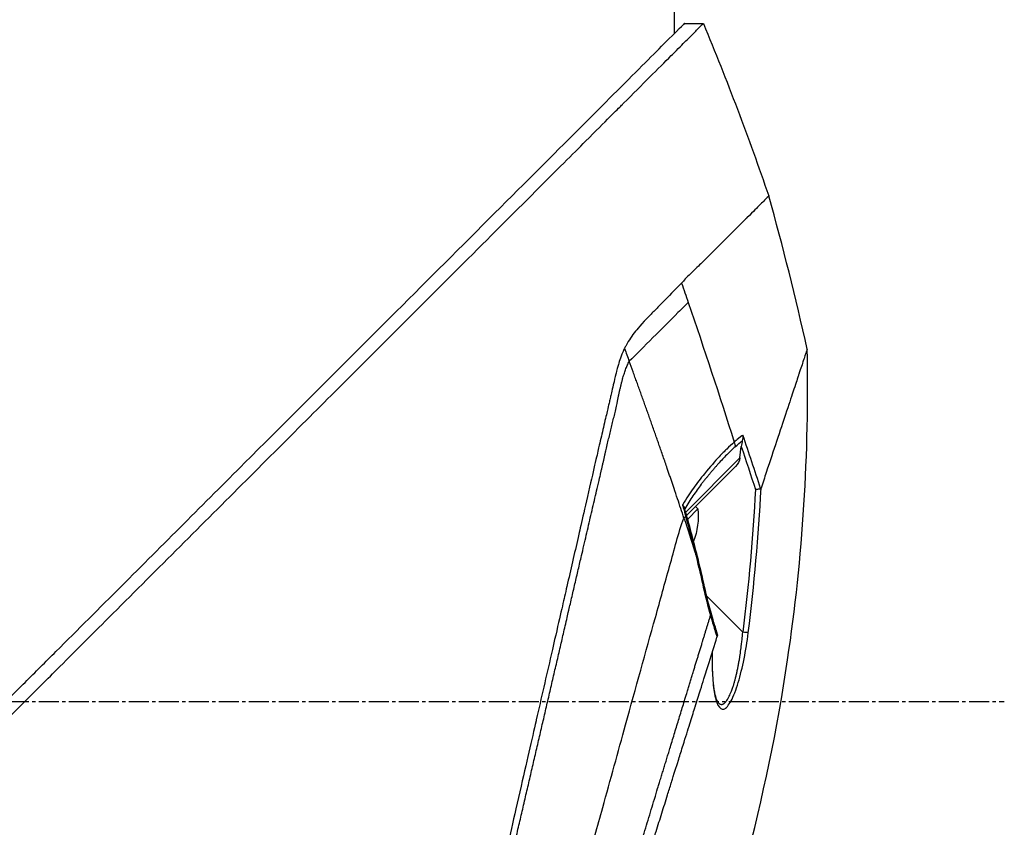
# Model space of a CAD drawing. Header units: millimetres. Extents: x 0 to 4378, y 0 to 2376.
# Tile 23 of 227: x 416 to 499, y 846 to 914. Entities that reach past the tile are written whole.
import ezdxf

# ---------------------------------------------------------------- set-up
doc = ezdxf.new("R2010")
doc.units = ezdxf.units.MM
doc.header["$LTSCALE"] = 0.2
doc.linetypes.add('CENTER2', pattern=[1.125, 0.75, -0.125, 0.125, -0.125])
doc.layers.add('02_Center Line', color=1, linetype='CENTER2')

# ---------------------------------------------------------------- blocks, each defined once
blk = doc.blocks.new('A$Ca3a613b0')
for p, q in [((-263.5, 253.621), (-263.5, 282)), ((-264.336, 254.448), (-265.936, 254.448)), ((-266.185, 234.55), (-266.185, 234.55)), ((-244.314, 232.826), (-244.314, 232.826)), ((-269.173, 219.5), (-269.173, 219.497)), ((-269.024, 217.645), (-269.144, 218.605)), ((-268.486, 218.466), (-268.486, 218.466)), ((-268.286, 218.759), (-268.286, 218.759)), ((-269.024, 217.645), (-264.436, 213.057)), ((-264.515, 212.773), (-268.65, 216.909)), ((-267.059, 216.99), (-267.059, 216.99)), ((-265.905, 215.603), (-265.905, 215.603)), ((-263.336, 215.399), (-263.336, 215.399)), ((-264.498, 214.196), (-264.5, 214.198)), ((-265.474, 213.325), (-265.27, 213.529)), ((-264.603, 212.454), (-265.474, 213.325)), ((-264.291, 212.55), (-264.291, 212.55)), ((-269.264, 202.888), (-266.216, 205.936)), ((-267.196, 196.914), (-267.196, 196.914))]:
    blk.add_line(p, q)
for centre, radius, start, end in [((-25.633, 155.14), 260.015, 157.54666, 160.99004), ((-259.401, 212.751), 6.1, 174.60193, 200.77316)]:
    blk.add_arc(centre, radius, start, end)
for centre, major_axis, ratio, start_param, end_param in [((244.067, 56.623), (43.642, 535.935), 1, 1.318937, 1.322141), ((139.59, 175.021), (-322.746, -361.082), 0.792198, 5.202076, 5.228984), ((-195.377, 189.396), (-64.033, -189.754), 0.363179, 4.636791, 4.642582), ((115.609, 89.357), (-287.079, 287.079), 0.99863, 0.461864, 0.471282), ((-267.705, 218.723), (0.668, 0.744), 0.857231, 1.941157, 2.363384), ((-267.533, 218.594), (-0.244, -0.436), 0.902714, 5.411464, 5.413341), ((-267.419, 218.506), (-0.354, -0.354), 0.87925, 5.711681, 5.714275), ((-267.919, 217.592), (-0.906, 0.77), 0.840177, 0.741882, 1.474461), ((-268.293, 217.966), (0.354, 0.354), 0.482441, 5.18814, 5.188186), ((-267.334, 218.421), (-0.354, -0.354), 0.876803, 5.709632, 5.712515), ((-266.657, 217.744), (-0.353, -0.354), 0.857456, 5.804817, 5.80823), ((-207.291, 192.866), (12.8, 88.138), 0.672414, 1.434222, 1.4424), ((-244.856, 209.792), (-22.367, 9.182), 0.32369, 0.65282, 0.665035), ((-264.945, 209.185), (0.485, -0.12), 0.044964, 2.468771, 3.141602), ((-265.547, 206.604), (-0.488, 0.107), 0.044115, 5.603187, 6.283186), ((-266.159, 204.195), (-0.481, 0.136), 0.060971, 6.283185, 6.963589), ((-269.245, 202.906), (-0.496, -0.062), 0.032138, 0.212317, 1.529457)]:
    blk.add_ellipse(centre, major_axis=major_axis, ratio=ratio, start_param=start_param, end_param=end_param)
for points, knots in [([(-130.052, 118.564), (-130.047, 118.558), (-130.201, 118.713), (-130.379, 118.895), (-130.599, 119.117), (-130.926, 119.448), (-131.356, 119.881), (-131.821, 120.35), (-132.328, 120.858), (-132.78, 121.309), (-132.836, 121.365), (-132.891, 121.419), (-132.944, 121.473), (-133.07, 121.598), (-133.545, 122.07), (-134.618, 123.137), (-134.767, 123.285), (-134.928, 123.445), (-135.102, 123.618), (-135.664, 124.177), (-136.086, 124.598), (-136.318, 124.829), (-136.741, 125.253), (-137.181, 125.693), (-137.638, 126.15), (-138.247, 126.759), (-138.885, 127.396), (-139.548, 128.059), (-139.705, 128.217), (-139.865, 128.376), (-140.025, 128.537), (-140.993, 129.504), (-142.011, 130.522), (-143.073, 131.585), (-145.85, 134.362), (-148.286, 136.799), (-150.061, 138.574), (-150.171, 138.684), (-150.279, 138.791), (-150.384, 138.896), (-152.078, 140.591), (-153.114, 141.626), (-153.404, 141.917), (-154.505, 143.018), (-156.156, 144.669), (-158.429, 146.941), (-159.5, 148.012), (-160.444, 148.955), (-161.248, 149.759), (-162.302, 150.813), (-163.117, 151.628), (-163.681, 152.192), (-167.251, 155.763), (-170.941, 159.453), (-174.708, 163.219), (-176.172, 164.683), (-178.067, 166.579), (-180.411, 168.922), (-182.352, 170.864), (-183.823, 172.335), (-184.809, 173.321), (-185.545, 174.057), (-186.011, 174.523), (-186.205, 174.716), (-187.875, 176.385), (-188.857, 177.366), (-189.132, 177.641), (-189.493, 178.001), (-189.851, 178.36), (-190.207, 178.716), (-190.339, 178.848), (-190.47, 178.98), (-190.601, 179.111), (-191.365, 179.876), (-191.858, 180.369), (-192.074, 180.585), (-192.294, 180.805), (-192.534, 181.045), (-192.794, 181.304), (-193.425, 181.933), (-194.173, 182.677), (-195.038, 183.537), (-196.388, 184.879), (-197.38, 185.866), (-198.01, 186.496), (-198.656, 187.142), (-199.644, 188.134), (-200.97, 189.469), (-201.888, 190.392), (-202.63, 191.138), (-203.197, 191.706), (-203.484, 191.994), (-203.726, 192.236), (-203.923, 192.433), (-204.543, 193.052), (-205.164, 193.672), (-205.785, 194.293), (-206.146, 194.654), (-206.507, 195.015), (-206.868, 195.376), (-207.621, 196.13), (-208.108, 196.617), (-208.333, 196.843), (-208.812, 197.322), (-209.298, 197.809), (-209.792, 198.304), (-210.255, 198.767), (-210.718, 199.229), (-211.18, 199.691), (-212.654, 201.166), (-214.123, 202.635), (-215.584, 204.096), (-217.501, 206.013), (-219.404, 207.916), (-221.287, 209.799), (-225.055, 213.565), (-228.747, 217.256), (-232.319, 220.827), (-233.113, 221.621), (-233.921, 222.429), (-234.743, 223.251), (-235.669, 224.178), (-236.613, 225.121), (-237.57, 226.079), (-240.082, 228.592), (-241.719, 230.23), (-242.59, 231.102), (-243.614, 232.125), (-244.619, 233.131), (-245.604, 234.116), (-247.756, 236.267), (-249.81, 238.321), (-251.733, 240.244), (-253.51, 242.021), (-254.892, 243.404), (-255.963, 244.474), (-257.721, 246.232), (-258.654, 247.165), (-259.013, 247.524), (-259.107, 247.617), (-259.16, 247.671), (-259.174, 247.685), (-260.768, 249.28), (-262.134, 250.646), (-263.209, 251.719), (-263.36, 251.87), (-263.506, 252.016), (-263.646, 252.155), (-264.101, 252.609), (-264.415, 252.923), (-264.64, 253.149), (-264.864, 253.373), (-265.06, 253.569), (-265.227, 253.736), (-265.273, 253.783), (-265.317, 253.826), (-265.358, 253.868), (-265.877, 254.387), (-265.927, 254.438), (-265.936, 254.447), (-265.936, 254.447), (-265.936, 254.448), (-265.936, 254.448)], [-1, -1, -1, -1, -0.973214, -0.973214, -0.973214, -0.946429, -0.946429, -0.946429, -0.922569, -0.922569, -0.922569, -0.919643, -0.919643, -0.919643, -0.896124, -0.896124, -0.896124, -0.892857, -0.892857, -0.892857, -0.88, -0.88, -0.88, -0.867143, -0.867143, -0.867143, -0.85, -0.85, -0.85, -0.84593, -0.84593, -0.84593, -0.821429, -0.821429, -0.821429, -0.786779, -0.786779, -0.786779, -0.784631, -0.784631, -0.784631, -0.75, -0.75, -0.75, -0.71875, -0.71875, -0.71875, -0.705224, -0.705224, -0.705224, -0.6875, -0.6875, -0.6875, -0.625, -0.625, -0.625, -0.59375, -0.59375, -0.59375, -0.575864, -0.575864, -0.575864, -0.5625, -0.5625, -0.5625, -0.546875, -0.546875, -0.546875, -0.541176, -0.541176, -0.541176, -0.539062, -0.539062, -0.539062, -0.53125, -0.53125, -0.53125, -0.526699, -0.526699, -0.526699, -0.515625, -0.515625, -0.515625, -0.5, -0.5, -0.5, -0.484375, -0.484375, -0.484375, -0.473999, -0.473999, -0.473999, -0.46875, -0.46875, -0.46875, -0.458868, -0.458868, -0.458868, -0.453125, -0.453125, -0.453125, -0.445312, -0.445312, -0.445312, -0.4375, -0.4375, -0.4375, -0.430048, -0.430048, -0.430048, -0.40625, -0.40625, -0.40625, -0.375, -0.375, -0.375, -0.3125, -0.3125, -0.3125, -0.297804, -0.297804, -0.297804, -0.28125, -0.28125, -0.28125, -0.25, -0.25, -0.25, -0.230372, -0.230372, -0.230372, -0.1875, -0.1875, -0.1875, -0.167132, -0.167132, -0.167132, -0.133709, -0.133709, -0.133709, -0.125, -0.125, -0.125, -0.078046, -0.078046, -0.078046, -0.071429, -0.071429, -0.071429, -0.053571, -0.053571, -0.053571, -0.039579, -0.039579, -0.039579, -0.035714, -0.035714, -0.035714, -0.002565, -0.002565, -0.002565, 0, 0, 0, 0]), ([(-205.373, 195.481), (-205.638, 195.747), (-205.902, 196.014), (-206.508, 196.624), (-206.849, 196.967), (-207.632, 197.752), (-208.073, 198.193), (-209.389, 199.507), (-210.266, 200.381), (-212.988, 203.098), (-214.828, 204.937), (-220.202, 210.312), (-223.7, 213.813), (-233.297, 223.411), (-239.243, 229.356), (-250.521, 240.625), (-255.085, 245.183), (-260.099, 250.217), (-261.553, 251.679), (-263.739, 253.861), (-264.336, 254.449), (-264.336, 254.448)], [-10.794601, -10.794601, -10.794601, -10.794601, -10.700272, -10.700272, -10.578462, -10.578462, -10.421195, -10.421195, -10.108787, -10.108787, -9.443961, -9.443961, -8.149298, -8.149298, -5.793129, -5.793129, -3.135292, -3.135292, -1.653975, -1.653975, 0, 0, 0, 0]), ([(-271.467, 239.835), (-271.468, 239.834), (-271.477, 239.842), (-271.169, 239.535), (-271.092, 239.458), (-270.993, 239.359), (-270.864, 239.231), (-270.828, 239.194), (-270.77, 239.136), (-270.682, 239.049), (-270.501, 238.868), (-270.199, 238.566), (-269.619, 237.986), (-269.52, 237.887), (-269.224, 237.592), (-268.572, 236.942), (-268.487, 236.857), (-268.403, 236.774), (-268.321, 236.692), (-267.93, 236.301), (-267.577, 235.947), (-267.297, 235.665), (-266.752, 235.116), (-266.239, 234.603), (-265.801, 234.167), (-265.695, 234.063), (-265.558, 233.931), (-265.386, 233.769), (-265.143, 233.54), (-264.996, 233.401), (-264.954, 233.361), (-264.789, 233.203), (-264.643, 233.057), (-264.517, 232.927), (-264.477, 232.885), (-264.438, 232.843), (-264.4, 232.802), (-264.289, 232.683), (-264.184, 232.564), (-264.084, 232.446)], [0, 0, 0, 0, 0.228501, 0.228501, 0.228501, 0.285714, 0.285714, 0.285714, 0.355598, 0.355598, 0.355598, 0.5, 0.5, 0.5, 0.625, 0.625, 0.625, 0.646657, 0.646657, 0.646657, 0.75, 0.75, 0.75, 0.875, 0.875, 0.875, 0.90625, 0.90625, 0.90625, 0.9375, 0.9375, 0.9375, 0.96875, 0.96875, 0.96875, 0.976835, 0.976835, 0.976835, 1, 1, 1, 1]), ([(-264.084, 232.446), (-263.648, 232.005), (-263.184, 231.535), (-262.711, 231.049), (-262.583, 230.918), (-262.391, 230.723), (-262.136, 230.462), (-262.059, 230.383), (-261.981, 230.304), (-261.904, 230.224), (-261.691, 230.006), (-261.475, 229.789), (-261.26, 229.568), (-261.209, 229.515), (-261.023, 229.33), (-260.713, 228.99), (-260.483, 228.738), (-260.309, 228.528), (-260.185, 228.371), (-259.895, 228.007), (-259.626, 227.613), (-259.389, 227.173), (-259.346, 227.093), (-259.304, 227.011), (-259.264, 226.927)], [0, 0, 0, 0, 0.2857143, 0.2857143, 0.2857143, 0.4, 0.4, 0.4, 0.4457982, 0.4457982, 0.4457982, 0.5714286, 0.5714286, 0.5714286, 0.6785714, 0.6785714, 0.6785714, 0.7857143, 0.7857143, 0.7857143, 0.9669132, 0.9669132, 0.9669132, 0.9999998, 0.9999998, 0.9999998, 0.9999998]), ([(-264.645, 230.817), (-264.4, 230.572), (-264.105, 230.277), (-263.778, 229.951), (-262.515, 228.688), (-260.781, 226.954), (-259.657, 225.83)], [0.0000136, 0.0000136, 0.0000136, 0.0000136, 0.2054732, 0.2054732, 0.2054732, 1, 1, 1, 1]), ([(-263.881, 166.212), (-268.222, 177.231), (-271.321, 188.819), (-274.351, 209.23), (-274.907, 218.067), (-274.717, 226.857)], [0, 0, 0, 0, 3.552689, 3.552689, 6.190302, 6.190302, 6.190302, 6.190302]), ([(-274.717, 226.857), (-274.717, 226.857), (-274.716, 226.852), (-274.712, 226.841), (-274.711, 226.837), (-274.709, 226.832), (-274.707, 226.827), (-274.704, 226.817), (-274.7, 226.805), (-274.695, 226.792), (-274.674, 226.729), (-274.646, 226.646), (-274.63, 226.598), (-274.626, 226.586), (-274.623, 226.575), (-274.62, 226.567), (-274.594, 226.488), (-274.563, 226.395), (-274.528, 226.289), (-274.507, 226.223), (-274.483, 226.151), (-274.458, 226.075), (-274.455, 226.067), (-274.435, 226.006), (-274.391, 225.874), (-274.356, 225.766), (-274.304, 225.61), (-274.227, 225.381), (-274.178, 225.231), (-274.11, 225.028), (-274.017, 224.746), (-273.991, 224.666), (-273.962, 224.581), (-273.932, 224.488), (-273.901, 224.395), (-273.852, 224.248), (-273.78, 224.033), (-273.713, 223.83), (-273.626, 223.566), (-273.512, 223.223), (-273.357, 222.756), (-273.154, 222.143), (-272.879, 221.315), (-272.672, 220.69), (-272.424, 219.942), (-272.123, 219.037), (-271.872, 218.278), (-271.583, 217.408), (-271.25, 216.404), (-271.113, 215.99), (-270.968, 215.554), (-270.816, 215.094)], [0.502618, 0.502618, 0.502618, 0.502618, 0.5179026, 0.5179026, 0.5179026, 0.5238095, 0.5238095, 0.5238095, 0.5304964, 0.5304964, 0.5304964, 0.5629958, 0.5629958, 0.5629958, 0.5714286, 0.5714286, 0.5714286, 0.6008117, 0.6008117, 0.6008117, 0.6190476, 0.6190476, 0.6190476, 0.6452517, 0.6452517, 0.6452517, 0.6666667, 0.6666667, 0.6666667, 0.7038443, 0.7038443, 0.7038443, 0.7142857, 0.7142857, 0.7142857, 0.7677448, 0.7677448, 0.7677448, 0.8182395, 0.8182395, 0.8182395, 0.8868614, 0.8868614, 0.8868614, 0.9386872, 0.9386872, 0.9386872, 0.9821087, 0.9821087, 0.9821087, 1, 1, 1, 1]), ([(-259.264, 226.927), (-259.189, 226.78), (-259.14, 226.669), (-259.112, 226.603), (-258.902, 226.118), (-258.786, 225.723), (-258.714, 225.469), (-258.606, 225.085), (-258.548, 224.833), (-258.523, 224.73), (-258.461, 224.48), (-258.391, 224.181), (-258.31, 223.833), (-258.182, 223.28), (-258.1, 222.928), (-258.067, 222.786), (-258.049, 222.71), (-258.032, 222.635), (-258.014, 222.56), (-257.986, 222.443), (-257.959, 222.325), (-257.932, 222.206), (-257.914, 222.131), (-257.866, 221.926), (-257.787, 221.588), (-257.703, 221.228), (-257.598, 220.777), (-257.471, 220.232), (-257.354, 219.729), (-257.237, 219.223), (-257.119, 218.713), (-257.059, 218.453), (-256.967, 218.05), (-256.84, 217.502), (-256.702, 216.902), (-256.525, 216.128), (-256.306, 215.171), (-255.796, 212.944), (-255.467, 211.502), (-255.333, 210.917), (-255.019, 209.551), (-254.702, 208.167), (-254.379, 206.766), (-254.313, 206.478), (-254.247, 206.19), (-254.18, 205.901), (-253.976, 205.014), (-253.603, 203.388), (-253.051, 200.976), (-252.635, 199.16), (-252.215, 197.322), (-251.79, 195.468), (-251.782, 195.433), (-251.774, 195.398), (-251.766, 195.363), (-251.42, 193.849), (-250.963, 191.855), (-250.393, 189.369), (-249.773, 186.668), (-249.327, 184.722), (-249.059, 183.554), (-248.977, 183.197), (-248.912, 182.912), (-248.863, 182.699), (-248.656, 181.794), (-248.331, 180.377), (-247.891, 178.454), (-247.379, 176.222), (-246.87, 173.997), (-246.366, 171.798), (-246.359, 171.769), (-246.352, 171.739), (-246.345, 171.709), (-245.909, 169.806), (-245.477, 167.92), (-245.05, 166.061), (-244.603, 164.111), (-244.163, 162.19), (-243.731, 160.304), (-243.725, 160.276), (-243.719, 160.249), (-243.712, 160.221), (-243.358, 158.673), (-243.009, 157.15), (-242.667, 155.657), (-242.609, 155.405), (-242.249, 153.836), (-241.629, 151.13), (-240.922, 148.041), (-240.252, 145.118), (-239.632, 142.408), (-239.507, 141.86), (-239.354, 141.195), (-239.179, 140.43), (-239.008, 139.683), (-238.815, 138.84), (-238.605, 137.924), (-237.849, 134.624), (-237.195, 131.771), (-236.661, 129.449), (-236.459, 128.568), (-236.274, 127.763), (-236.108, 127.04), (-236.056, 126.81), (-236.005, 126.588), (-235.956, 126.374), (-235.867, 125.988), (-235.658, 125.083), (-235.442, 124.149), (-235.386, 123.909), (-235.338, 123.703), (-235.297, 123.526), (-235.075, 122.573), (-235.033, 122.402), (-235.019, 122.351), (-235.016, 122.339), (-235.015, 122.336), (-235.014, 122.335)], [0.0000004, 0.0000004, 0.0000004, 0.0000004, 0.0285714, 0.0285714, 0.0285714, 0.0714286, 0.0714286, 0.0714286, 0.0892857, 0.0892857, 0.0892857, 0.1071429, 0.1071429, 0.1071429, 0.125, 0.125, 0.125, 0.1284736, 0.1284736, 0.1284736, 0.1339286, 0.1339286, 0.1339286, 0.1428571, 0.1428571, 0.1428571, 0.1607143, 0.1607143, 0.1607143, 0.1785714, 0.1785714, 0.1785714, 0.1956232, 0.1956232, 0.1956232, 0.2142857, 0.2142857, 0.2142857, 0.25, 0.25, 0.25, 0.2796252, 0.2796252, 0.2796252, 0.2857143, 0.2857143, 0.2857143, 0.3163265, 0.3163265, 0.3163265, 0.3469388, 0.3469388, 0.3469388, 0.3476324, 0.3476324, 0.3476324, 0.377551, 0.377551, 0.377551, 0.4010005, 0.4010005, 0.4010005, 0.4081633, 0.4081633, 0.4081633, 0.4265306, 0.4265306, 0.4265306, 0.4540816, 0.4540816, 0.4540816, 0.4544339, 0.4544339, 0.4544339, 0.4770408, 0.4770408, 0.4770408, 0.4996669, 0.4996669, 0.4996669, 0.5, 0.5, 0.5, 0.5178571, 0.5178571, 0.5178571, 0.5357143, 0.5357143, 0.5357143, 0.5714286, 0.5714286, 0.5714286, 0.5985301, 0.5985301, 0.5985301, 0.625, 0.625, 0.625, 0.75, 0.75, 0.75, 0.7974141, 0.7974141, 0.7974141, 0.8125, 0.8125, 0.8125, 0.875, 0.875, 0.875, 0.8914403, 0.8914403, 0.8914403, 0.9797679, 0.9797679, 0.9797679, 1, 1, 1, 1]), ([(-264.291, 212.55), (-264.112, 213.09), (-263.931, 213.634), (-263.746, 214.186), (-263.644, 214.492), (-263.54, 214.799), (-263.454, 215.053), (-263.369, 215.307), (-263.301, 215.507), (-263.225, 215.73), (-263.187, 215.841), (-263.147, 215.959), (-263.108, 216.073), (-263.069, 216.188), (-263.031, 216.3), (-262.992, 216.413), (-262.954, 216.526), (-262.915, 216.639), (-262.876, 216.752), (-262.818, 216.922), (-262.76, 217.091), (-262.701, 217.261), (-262.643, 217.43), (-262.585, 217.599), (-262.526, 217.769), (-262.468, 217.938), (-262.409, 218.107), (-262.35, 218.276), (-262.301, 218.417), (-262.253, 218.558), (-262.204, 218.699), (-262.155, 218.839), (-262.106, 218.98), (-262.056, 219.121), (-262.007, 219.261), (-261.958, 219.402), (-261.909, 219.543), (-261.855, 219.697), (-261.8, 219.851), (-261.746, 220.006), (-261.692, 220.16), (-261.638, 220.315), (-261.583, 220.469), (-261.529, 220.623), (-261.474, 220.778), (-261.42, 220.932), (-261.367, 221.079), (-261.315, 221.226), (-261.263, 221.373), (-261.211, 221.52), (-261.159, 221.667), (-261.106, 221.814), (-261.054, 221.961), (-261.002, 222.108), (-260.949, 222.255), (-260.896, 222.405), (-260.842, 222.555), (-260.788, 222.705), (-260.734, 222.856), (-260.68, 223.006), (-260.626, 223.156), (-260.573, 223.306), (-260.519, 223.456), (-260.464, 223.606), (-260.411, 223.754), (-260.358, 223.902), (-260.304, 224.05), (-260.251, 224.198), (-260.197, 224.346), (-260.143, 224.494), (-260.09, 224.642), (-260.036, 224.79), (-259.982, 224.938), (-259.874, 225.236), (-259.766, 225.533), (-259.657, 225.83)], [0, 0, 0, 0, 0.0964194, 0.0964194, 0.0964194, 0.1498066, 0.1498066, 0.1498066, 0.2031938, 0.2031938, 0.2031938, 0.2298874, 0.2298874, 0.2298874, 0.256581, 0.256581, 0.256581, 0.2832746, 0.2832746, 0.2832746, 0.3232355, 0.3232355, 0.3232355, 0.3631964, 0.3631964, 0.3631964, 0.4031573, 0.4031573, 0.4031573, 0.4364096, 0.4364096, 0.4364096, 0.4696618, 0.4696618, 0.4696618, 0.5029141, 0.5029141, 0.5029141, 0.5394497, 0.5394497, 0.5394497, 0.5759854, 0.5759854, 0.5759854, 0.612521, 0.612521, 0.612521, 0.6473477, 0.6473477, 0.6473477, 0.6821745, 0.6821745, 0.6821745, 0.7170012, 0.7170012, 0.7170012, 0.7526185, 0.7526185, 0.7526185, 0.7882359, 0.7882359, 0.7882359, 0.8238532, 0.8238532, 0.8238532, 0.8590145, 0.8590145, 0.8590145, 0.8941758, 0.8941758, 0.8941758, 0.9293371, 0.9293371, 0.9293371, 1, 1, 1, 1]), ([(-269.278, 219.572), (-269.278, 219.571), (-269.278, 219.568), (-269.279, 219.546), (-269.28, 219.506), (-269.277, 219.414), (-269.274, 219.375), (-269.262, 219.255), (-269.248, 219.173), (-269.228, 219.092)], [-0.00015855, -0.00015855, -0.00015855, -0.00015855, 0, 0, 0.00750952, 0.00750952, 0.01317093, 0.01317093, 0.02454481, 0.02454481, 0.02454481, 0.02454481]), ([(-269.278, 219.572), (-269.27, 219.566), (-269.148, 219.488), (-268.91, 219.299), (-268.763, 219.183), (-268.64, 219.076), (-268.542, 218.988)], [-0.9999928, -0.9999928, -0.9999928, -0.9999928, -0.5, -0.5, -0.5, -0.0000221, -0.0000221, -0.0000221, -0.0000221]), ([(-269.228, 219.092), (-269.211, 219.02), (-269.196, 218.943), (-269.168, 218.781), (-269.155, 218.692), (-269.144, 218.605)], [0.000001, 0.000001, 0.000001, 0.000001, 0.02294588, 0.02294588, 0.04925693, 0.04925693, 0.04925693, 0.04925693]), ([(-268.629, 218.596), (-268.508, 218.487), (-268.267, 218.262), (-267.906, 217.905), (-267.545, 217.529), (-267.245, 217.201), (-267.006, 216.931), (-266.826, 216.724), (-266.677, 216.549), (-266.558, 216.407), (-266.468, 216.3), (-266.379, 216.192), (-266.26, 216.047), (-266.111, 215.863), (-265.933, 215.639), (-265.695, 215.333), (-265.4, 214.937), (-265.049, 214.435), (-264.703, 213.9), (-264.475, 213.519), (-264.362, 213.321)], [0, 0, 0, 0, 0.094785, 0.18958, 0.28439, 0.37921, 0.426621, 0.474028, 0.52143, 0.545128, 0.568823, 0.592519, 0.616223, 0.663648, 0.711082, 0.758512, 0.853322, 0.948046, 1.04272, 1.137411, 1.137411, 1.137411, 1.137411]), ([(-268.542, 218.988), (-268.336, 218.808), (-268.12, 218.608), (-267.907, 218.399), (-267.71, 218.206), (-267.499, 217.989), (-267.277, 217.751), (-266.917, 217.364), (-266.494, 216.881), (-266.027, 216.308), (-265.702, 215.909), (-265.388, 215.501), (-265.097, 215.091), (-264.811, 214.688), (-264.499, 214.214), (-264.188, 213.689)], [0, 0, 0, 0, 0.142857, 0.142857, 0.142857, 0.285714, 0.285714, 0.285714, 0.571429, 0.571429, 0.571429, 0.785714, 0.785714, 0.785714, 1, 1, 1, 1]), ([(-270.778, 215.047), (-270.786, 215.049), (-270.793, 215.054), (-270.806, 215.069), (-270.811, 215.081), (-270.816, 215.094)], [0.00000099, 0.00000099, 0.00000099, 0.00000099, 0.00577902, 0.00577902, 0.01216888, 0.01216888, 0.01216888, 0.01216888]), ([(-270.339, 214.978), (-270.34, 214.978), (-270.341, 214.978), (-270.386, 214.984), (-270.43, 214.99), (-270.517, 215.002), (-270.56, 215.009), (-270.638, 215.021), (-270.674, 215.027), (-270.734, 215.038), (-270.759, 215.042), (-270.778, 215.047)], [-0.00029029, -0.00029029, -0.00029029, -0.00029029, 0, 0, 0.01344781, 0.01344781, 0.02760524, 0.02760524, 0.04173847, 0.04173847, 0.0554912, 0.0554912, 0.0554912, 0.0554912]), ([(-264.188, 213.689), (-264.191, 213.676), (-264.192, 213.672), (-264.195, 213.664), (-264.197, 213.658), (-264.203, 213.642), (-264.208, 213.632), (-264.233, 213.583), (-264.263, 213.542), (-264.317, 213.448), (-264.341, 213.397), (-264.357, 213.341)], [-0.06521212, -0.06521212, -0.06521212, -0.06521212, -0.06307352, -0.06307352, -0.05996648, -0.05996648, -0.05346033, -0.05346033, -0.02742539, -0.02742539, -0.00282433, -0.00282433, -0.00282433, -0.00282433]), ([(-240.082, 124.954), (-240.082, 124.954), (-240.082, 124.954), (-240.082, 124.954), (-240.085, 124.964), (-240.201, 125.378), (-240.405, 126.114), (-240.609, 126.85), (-240.905, 127.922), (-241.289, 129.315), (-241.472, 129.98), (-241.675, 130.718), (-241.896, 131.525), (-242.118, 132.333), (-242.359, 133.209), (-242.618, 134.151), (-242.689, 134.413), (-242.763, 134.679), (-242.837, 134.951), (-242.897, 135.169), (-242.958, 135.389), (-243.019, 135.613), (-243.157, 136.117), (-243.3, 136.636), (-243.447, 137.171), (-243.74, 138.241), (-244.05, 139.371), (-244.376, 140.557), (-244.436, 140.777), (-244.497, 140.998), (-244.558, 141.222), (-244.662, 141.602), (-244.768, 141.987), (-244.875, 142.378), (-245.045, 142.998), (-245.219, 143.632), (-245.396, 144.278), (-245.75, 145.57), (-246.118, 146.912), (-246.499, 148.299), (-246.534, 148.427), (-246.57, 148.556), (-246.605, 148.685), (-246.953, 149.951), (-247.311, 151.254), (-247.678, 152.588), (-248.082, 154.058), (-248.497, 155.567), (-248.922, 157.109), (-249.332, 158.599), (-249.749, 160.116), (-250.174, 161.658), (-250.587, 163.159), (-251.007, 164.683), (-251.433, 166.229), (-251.445, 166.272), (-251.457, 166.314), (-251.468, 166.357), (-251.907, 167.947), (-252.351, 169.559), (-252.797, 171.178), (-253.219, 172.71), (-253.642, 174.247), (-254.061, 175.777), (-254.75, 178.29), (-255.429, 180.782), (-256.106, 183.259), (-256.289, 183.927), (-256.471, 184.594), (-256.654, 185.26), (-256.689, 185.388), (-256.724, 185.517), (-256.759, 185.645), (-256.977, 186.439), (-257.195, 187.231), (-257.413, 188.021), (-258.065, 190.391), (-258.714, 192.74), (-259.352, 195.044), (-260.213, 198.157), (-261.055, 201.201), (-261.877, 204.141), (-262.287, 205.611), (-262.67, 207.056), (-263.076, 208.461), (-263.483, 209.866), (-263.797, 211.318), (-264.291, 212.55)], [0, 0, 0, 0, 0.00024, 0.00024, 0.00024, 0.087999, 0.087999, 0.087999, 0.175757, 0.175757, 0.175757, 0.217696, 0.217696, 0.217696, 0.259635, 0.259635, 0.259635, 0.271277, 0.271277, 0.271277, 0.280605, 0.280605, 0.280605, 0.301574, 0.301574, 0.301574, 0.343513, 0.343513, 0.343513, 0.351275, 0.351275, 0.351275, 0.364483, 0.364483, 0.364483, 0.385452, 0.385452, 0.385452, 0.427391, 0.427391, 0.427391, 0.431272, 0.431272, 0.431272, 0.46933, 0.46933, 0.46933, 0.511269, 0.511269, 0.511269, 0.551814, 0.551814, 0.551814, 0.591266, 0.591266, 0.591266, 0.59236, 0.59236, 0.59236, 0.632905, 0.632905, 0.632905, 0.671263, 0.671263, 0.671263, 0.734268, 0.734268, 0.734268, 0.75126, 0.75126, 0.75126, 0.754541, 0.754541, 0.754541, 0.774814, 0.774814, 0.774814, 0.835632, 0.835632, 0.835632, 0.917816, 0.917816, 0.917816, 0.958908, 0.958908, 0.958908, 1, 1, 1, 1]), ([(-266.538, 204.283), (-266.55, 204.239), (-266.563, 204.195), (-266.575, 204.151), (-266.664, 203.842), (-266.756, 203.532), (-266.851, 203.222), (-266.853, 203.214), (-266.856, 203.206), (-266.858, 203.198), (-266.865, 203.175), (-266.872, 203.152), (-266.879, 203.129), (-266.883, 203.118), (-266.886, 203.107), (-266.889, 203.096), (-266.954, 202.887), (-267.019, 202.68), (-267.085, 202.472)], [0, 0, 0, 0, 0.07278, 0.07278, 0.07278, 0.586627, 0.586627, 0.586627, 0.599744, 0.599744, 0.599744, 0.63799, 0.63799, 0.63799, 0.655952, 0.655952, 0.655952, 1, 1, 1, 1]), ([(-266.685, 201.194), (-266.671, 200.579), (-266.675, 200.011), (-266.695, 199.493), (-266.721, 198.85), (-266.772, 198.299), (-266.846, 197.836), (-266.885, 197.59), (-266.932, 197.373), (-266.985, 197.184), (-267.041, 196.987), (-267.102, 196.825), (-267.17, 196.698), (-267.316, 196.419), (-267.482, 196.312), (-267.664, 196.366), (-267.759, 196.394), (-267.859, 196.47), (-267.964, 196.592), (-268.067, 196.71), (-268.172, 196.87), (-268.279, 197.069), (-268.384, 197.266), (-268.488, 197.496), (-268.591, 197.757), (-268.694, 198.02), (-268.792, 198.305), (-268.884, 198.613), (-269.068, 199.223), (-269.231, 199.893), (-269.376, 200.629), (-269.517, 201.339), (-269.634, 202.075), (-269.73, 202.842)], [0.0166602, 0.0166602, 0.0166602, 0.0166602, 0.125, 0.125, 0.125, 0.25, 0.25, 0.25, 0.3125, 0.3125, 0.3125, 0.375, 0.375, 0.375, 0.5, 0.5, 0.5, 0.5625, 0.5625, 0.5625, 0.625, 0.625, 0.625, 0.6875, 0.6875, 0.6875, 0.75, 0.75, 0.75, 0.875, 0.875, 0.875, 1, 1, 1, 1]), ([(-267.196, 196.914), (-267.218, 196.889), (-267.268, 196.841), (-267.334, 196.799), (-267.392, 196.777), (-267.436, 196.767), (-267.472, 196.765), (-267.502, 196.767), (-267.522, 196.77), (-267.541, 196.774), (-267.565, 196.78), (-267.598, 196.793), (-267.642, 196.816), (-267.691, 196.849), (-267.745, 196.895), (-267.802, 196.954), (-267.859, 197.024), (-267.928, 197.12), (-267.992, 197.221), (-268.049, 197.324), (-268.099, 197.42), (-268.168, 197.56), (-268.243, 197.729), (-268.312, 197.901), (-268.369, 198.051), (-268.424, 198.207), (-268.475, 198.359), (-268.52, 198.502), (-268.559, 198.636), (-268.589, 198.741), (-268.611, 198.82), (-268.627, 198.881), (-268.644, 198.948), (-268.67, 199.047), (-268.7, 199.172), (-268.736, 199.325), (-268.783, 199.532), (-268.839, 199.797), (-268.892, 200.068), (-268.933, 200.288), (-268.962, 200.455), (-268.986, 200.596), (-269.002, 200.694), (-269.011, 200.751), (-269.018, 200.795), (-269.027, 200.856), (-269.042, 200.951), (-269.063, 201.098), (-269.105, 201.395), (-269.154, 201.778), (-269.213, 202.315), (-269.246, 202.668), (-269.264, 202.888)], [0.7134402, 0.7134402, 0.7134402, 0.7134402, 0.7434535, 0.7788733, 0.7963913, 0.8137835, 0.8310548, 0.8396475, 0.8482126, 0.8544687, 0.8611834, 0.8759872, 0.892624, 0.9110953, 0.9314055, 0.9535624, 0.9753644, 0.9955012, 1.0307786, 1.0459227, 1.0593928, 1.0869173, 1.1224088, 1.1431666, 1.1659469, 1.1879938, 1.2083214, 1.2269212, 1.243785, 1.2589054, 1.2658102, 1.2722763, 1.2810185, 1.289759, 1.3072383, 1.324721, 1.3422123, 1.3772341, 1.4123311, 1.4299129, 1.4475163, 1.4651405, 1.4739602, 1.4783719, 1.4827846, 1.4874927, 1.4973617, 1.5123996, 1.5326152, 1.588583, 1.6289185, 1.6949628, 1.6949628, 1.6949628, 1.6949628]), ([(-267.138, 202.669), (-267.138, 202.663), (-267.136, 202.653), (-267.131, 202.628), (-267.127, 202.613), (-267.112, 202.561), (-267.1, 202.518), (-267.085, 202.472)], [0.00000348, 0.00000348, 0.00000348, 0.00000348, 0.0085188, 0.0085188, 0.01696947, 0.01696947, 0.0337675, 0.0337675, 0.0337675, 0.0337675]), ([(-243.422, 126.865), (-243.422, 126.866), (-243.423, 126.87), (-243.428, 126.885), (-243.43, 126.891), (-243.432, 126.898), (-243.435, 126.908), (-243.437, 126.915), (-243.44, 126.922), (-243.442, 126.931), (-243.446, 126.942), (-243.45, 126.954), (-243.454, 126.969), (-243.461, 126.991), (-243.469, 127.016), (-243.479, 127.048), (-243.482, 127.056), (-243.484, 127.064), (-243.487, 127.072), (-243.499, 127.112), (-243.514, 127.157), (-243.529, 127.207), (-243.545, 127.258), (-243.563, 127.314), (-243.582, 127.374), (-243.598, 127.428), (-243.616, 127.484), (-243.635, 127.545), (-243.638, 127.554), (-243.641, 127.563), (-243.644, 127.572), (-243.65, 127.593), (-243.657, 127.614), (-243.664, 127.636), (-243.675, 127.673), (-243.687, 127.711), (-243.699, 127.751), (-243.724, 127.829), (-243.75, 127.913), (-243.778, 128.001), (-243.809, 128.102), (-243.842, 128.209), (-243.878, 128.322), (-243.883, 128.338), (-243.909, 128.421), (-243.96, 128.585), (-244.007, 128.736), (-244.076, 128.956), (-244.176, 129.277), (-244.184, 129.301), (-244.192, 129.325), (-244.2, 129.351), (-244.232, 129.454), (-244.265, 129.558), (-244.297, 129.664), (-244.34, 129.8), (-244.384, 129.939), (-244.427, 130.078), (-244.521, 130.379), (-244.617, 130.684), (-244.711, 130.986), (-244.763, 131.151), (-244.815, 131.316), (-244.866, 131.479), (-244.921, 131.655), (-244.975, 131.829), (-245.028, 131.999), (-245.047, 132.059), (-245.066, 132.118), (-245.084, 132.177), (-245.212, 132.587), (-245.34, 132.993), (-245.463, 133.389), (-245.764, 134.349), (-246.043, 135.239), (-246.272, 135.973), (-246.477, 136.629), (-246.692, 137.316), (-246.917, 138.034), (-246.97, 138.205), (-247.024, 138.378), (-247.079, 138.553), (-247.183, 138.885), (-247.292, 139.235), (-247.408, 139.605), (-247.569, 140.118), (-247.741, 140.67), (-247.927, 141.264), (-247.942, 141.312), (-247.957, 141.36), (-247.973, 141.409), (-248.112, 141.854), (-248.332, 142.556), (-248.646, 143.559), (-248.947, 144.521), (-249.335, 145.759), (-249.827, 147.331), (-249.882, 147.506), (-249.938, 147.685), (-249.995, 147.868), (-250.149, 148.36), (-250.301, 148.847), (-250.452, 149.327), (-250.672, 150.03), (-250.887, 150.718), (-251.098, 151.39), (-251.301, 152.041), (-251.5, 152.676), (-251.693, 153.292), (-251.955, 154.13), (-252.201, 154.917), (-252.429, 155.644), (-252.686, 156.466), (-252.92, 157.213), (-253.128, 157.879), (-253.257, 158.289), (-253.376, 158.669), (-253.484, 159.016), (-253.497, 159.056), (-253.509, 159.095), (-253.521, 159.135), (-253.563, 159.268), (-253.605, 159.4), (-253.645, 159.53), (-253.695, 159.687), (-253.743, 159.842), (-253.791, 159.995), (-253.891, 160.316), (-253.989, 160.628), (-254.083, 160.93), (-254.186, 161.257), (-254.285, 161.573), (-254.38, 161.877), (-254.444, 162.083), (-254.507, 162.284), (-254.569, 162.48), (-254.592, 162.556), (-254.616, 162.63), (-254.639, 162.704), (-254.684, 162.849), (-254.729, 162.991), (-254.772, 163.13), (-254.813, 163.261), (-254.853, 163.388), (-254.892, 163.513), (-254.932, 163.642), (-254.971, 163.767), (-255.009, 163.889), (-255.051, 164.021), (-255.091, 164.149), (-255.13, 164.274), (-255.15, 164.338), (-255.17, 164.402), (-255.189, 164.465), (-255.192, 164.473), (-255.194, 164.48), (-255.197, 164.488), (-255.214, 164.544), (-255.232, 164.6), (-255.249, 164.656), (-255.289, 164.783), (-255.329, 164.911), (-255.37, 165.041), (-255.409, 165.168), (-255.449, 165.296), (-255.49, 165.426), (-255.569, 165.678), (-255.649, 165.935), (-255.732, 166.198), (-255.887, 166.696), (-256.049, 167.213), (-256.217, 167.749), (-256.335, 168.126), (-256.456, 168.513), (-256.58, 168.908), (-256.693, 169.268), (-256.808, 169.635), (-256.925, 170.01), (-256.926, 170.013), (-256.974, 170.167), (-257.07, 170.475), (-257.175, 170.81), (-257.337, 171.327), (-257.557, 172.028), (-257.632, 172.269), (-257.715, 172.531), (-257.804, 172.816), (-257.846, 172.95), (-257.887, 173.082), (-257.927, 173.211), (-257.943, 173.262), (-257.959, 173.313), (-257.975, 173.363), (-258.062, 173.64), (-258.144, 173.903), (-258.223, 174.153), (-258.398, 174.714), (-258.552, 175.206), (-258.685, 175.631), (-258.696, 175.665), (-258.707, 175.7), (-258.718, 175.736), (-258.91, 176.349), (-259.192, 177.251), (-259.564, 178.44), (-259.613, 178.596), (-259.661, 178.751), (-259.709, 178.904), (-259.961, 179.709), (-260.206, 180.491), (-260.443, 181.25), (-260.526, 181.515), (-260.611, 181.786), (-260.698, 182.063), (-261.05, 183.189), (-261.432, 184.41), (-261.842, 185.72), (-261.871, 185.813), (-261.901, 185.907), (-261.93, 186), (-262.092, 186.519), (-262.254, 187.036), (-262.415, 187.551), (-262.577, 188.067), (-262.737, 188.58), (-262.897, 189.092), (-263.004, 189.432), (-263.11, 189.772), (-263.216, 190.11), (-263.227, 190.145), (-263.441, 190.828), (-263.849, 192.132), (-263.959, 192.485), (-264.084, 192.882), (-264.222, 193.323), (-264.43, 193.99), (-264.617, 194.584), (-264.781, 195.109), (-264.943, 195.627), (-265.084, 196.077), (-265.204, 196.462), (-265.215, 196.498), (-265.227, 196.534), (-265.238, 196.57), (-265.389, 197.054), (-265.54, 197.534), (-265.689, 198.011), (-265.784, 198.316), (-265.88, 198.62), (-265.974, 198.922), (-266.122, 199.394), (-266.268, 199.862), (-266.414, 200.326), (-266.641, 201.051), (-266.865, 201.767), (-267.085, 202.472)], [0, 0, 0, 0, 0.015059, 0.015059, 0.015059, 0.02083, 0.02083, 0.02083, 0.024502, 0.024502, 0.024502, 0.02915, 0.02915, 0.02915, 0.035714, 0.035714, 0.035714, 0.03808, 0.03808, 0.03808, 0.049577, 0.049577, 0.049577, 0.061203, 0.061203, 0.061203, 0.071429, 0.071429, 0.071429, 0.072941, 0.072941, 0.072941, 0.076375, 0.076375, 0.076375, 0.082197, 0.082197, 0.082197, 0.093844, 0.093844, 0.093844, 0.107143, 0.107143, 0.107143, 0.125154, 0.125154, 0.125154, 0.141628, 0.141628, 0.141628, 0.142857, 0.142857, 0.142857, 0.150854, 0.150854, 0.150854, 0.161237, 0.161237, 0.161237, 0.183787, 0.183787, 0.183787, 0.196194, 0.196194, 0.196194, 0.209594, 0.209594, 0.209594, 0.214286, 0.214286, 0.214286, 0.235121, 0.235121, 0.235121, 0.285714, 0.285714, 0.285714, 0.318661, 0.318661, 0.318661, 0.326531, 0.326531, 0.326531, 0.342858, 0.342858, 0.342858, 0.36551, 0.36551, 0.36551, 0.367347, 0.367347, 0.367347, 0.406881, 0.406881, 0.406881, 0.444765, 0.444765, 0.444765, 0.44898, 0.44898, 0.44898, 0.464755, 0.464755, 0.464755, 0.487841, 0.487841, 0.487841, 0.510204, 0.510204, 0.510204, 0.531268, 0.531268, 0.531268, 0.55507, 0.55507, 0.55507, 0.569739, 0.569739, 0.569739, 0.571429, 0.571429, 0.571429, 0.574695, 0.574695, 0.574695, 0.578627, 0.578627, 0.578627, 0.586875, 0.586875, 0.586875, 0.595801, 0.595801, 0.595801, 0.601849, 0.601849, 0.601849, 0.604183, 0.604183, 0.604183, 0.608765, 0.608765, 0.608765, 0.613067, 0.613067, 0.613067, 0.617482, 0.617482, 0.617482, 0.622229, 0.622229, 0.622229, 0.624689, 0.624689, 0.624689, 0.625, 0.625, 0.625, 0.626857, 0.626857, 0.626857, 0.631038, 0.631038, 0.631038, 0.635137, 0.635137, 0.635137, 0.643106, 0.643106, 0.643106, 0.65824, 0.65824, 0.65824, 0.668893, 0.668893, 0.668893, 0.678571, 0.678571, 0.678571, 0.689431, 0.689431, 0.689431, 0.701281, 0.701281, 0.701281, 0.705357, 0.705357, 0.705357, 0.708515, 0.708515, 0.708515, 0.709766, 0.709766, 0.709766, 0.71667, 0.71667, 0.71667, 0.732143, 0.732143, 0.732143, 0.733637, 0.733637, 0.733637, 0.758929, 0.758929, 0.758929, 0.763229, 0.763229, 0.763229, 0.785714, 0.785714, 0.785714, 0.794183, 0.794183, 0.794183, 0.828571, 0.828571, 0.828571, 0.831278, 0.831278, 0.831278, 0.846339, 0.846339, 0.846339, 0.861401, 0.861401, 0.861401, 0.871429, 0.871429, 0.871429, 0.896736, 0.896736, 0.896736, 0.903571, 0.903571, 0.903571, 0.919754, 0.919754, 0.919754, 0.935714, 0.935714, 0.935714, 0.936836, 0.936836, 0.936836, 0.951858, 0.951858, 0.951858, 0.961487, 0.961487, 0.961487, 0.97651, 0.97651, 0.97651, 1, 1, 1, 1]), ([(-267.197, 196.913), (-267.179, 196.932), (-267.134, 196.998), (-267.04, 197.221), (-266.988, 197.387), (-266.879, 197.864), (-266.826, 198.211), (-266.736, 199.11), (-266.708, 199.701), (-266.7, 200.634), (-266.703, 200.951), (-266.711, 201.275)], [0, 0, 0, 0, 0.0984825, 0.0984825, 0.2109354, 0.2109354, 0.3728087, 0.3728087, 0.5899175, 0.5899175, 0.6959744, 0.6959744, 0.6959744, 0.6959744])]:
    blk.add_open_spline(points, degree=3, knots=knots)
for points in [[(-264.336, 254.448), (-264.336, 254.452), (-264.227, 254.343), (-264.012, 254.129)], [(-274.717, 226.857), (-273.757, 231.212), (-272.673, 235.542), (-271.467, 239.835)], [(-270.778, 215.047), (-270.287, 216.558), (-269.787, 218.066), (-269.278, 219.572)], [(-268.629, 218.596), (-268.829, 218.779), (-269.029, 218.945), (-269.228, 219.092)], [(-269.73, 202.842), (-270.242, 206.919), (-270.594, 211.004), (-270.816, 215.094)], [(-270.339, 214.978), (-270.118, 210.941), (-269.769, 206.91), (-269.264, 202.888)], [(-264.261, 213.393), (-264.237, 213.489), (-264.214, 213.584), (-264.188, 213.689)], [(-265.431, 209.305), (-265.097, 210.656), (-264.731, 212), (-264.357, 213.341)], [(-264.429, 212.688), (-264.703, 211.697), (-264.97, 210.701), (-265.219, 209.701)], [(-264.291, 212.55), (-264.604, 211.603), (-264.913, 210.654), (-265.219, 209.701)], [(-266.036, 206.712), (-265.845, 207.579), (-265.643, 208.443), (-265.43, 209.305)], [(-265.32, 209.292), (-265.532, 208.431), (-265.734, 207.568), (-265.924, 206.701)], [(-265.219, 209.701), (-265.253, 209.563), (-265.287, 209.427), (-265.32, 209.292)], [(-266.64, 204.332), (-266.417, 205.118), (-266.211, 205.913), (-266.036, 206.712)], [(-265.924, 206.701), (-266.102, 205.893), (-266.311, 205.082), (-266.538, 204.283)], [(-267.137, 202.677), (-266.963, 203.224), (-266.797, 203.776), (-266.64, 204.332)], [(-267.138, 202.669), (-267.138, 202.671), (-267.138, 202.674), (-267.137, 202.677)]]:
    blk.add_open_spline(points, degree=3)
for points, weights, knots in [([(-235.414, 122.53), (-235.414, 122.53), (-235.414, 122.53), (-235.415, 122.536), (-235.515, 122.963), (-235.898, 124.605), (-236.182, 125.823), (-236.961, 129.162), (-237.901, 133.195), (-239.702, 140.929), (-241.753, 149.739), (-243.283, 156.309), (-244.872, 163.126), (-246.534, 170.266), (-249.054, 181.068), (-251.889, 193.281), (-253.68, 201.004), (-255.46, 208.678), (-256.308, 212.343), (-257.542, 217.628), (-257.925, 219.368), (-258.766, 222.695), (-258.973, 224.508), (-259.657, 225.83)], [1, 1, 1, 1.00000000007, 0.999999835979, 0.999999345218, 0.999999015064, 0.999998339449, 0.999997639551, 0.999997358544, 0.999997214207, 0.999996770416, 0.999996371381, 0.999995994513, 0.999995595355, 0.999996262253, 0.999997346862, 0.999998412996, 0.999998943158, 0.999999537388, 0.999999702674, 0.999999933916, 1, 1], [0.0059845, 0.0059845, 0.0059845, 0.0059845, 0.0064922, 0.0064922, 0.0937019, 0.0937019, 0.1809116, 0.1809116, 0.275834, 0.355331, 0.434828, 0.5143249, 0.5143249, 0.5938219, 0.6733189, 0.7528158, 0.8366594, 0.8366594, 0.9183297, 0.9183297, 0.9591649, 0.9591649, 1, 1, 1, 1]), ([(-242.792, 126.493), (-242.792, 126.493), (-242.792, 126.493), (-242.796, 126.505), (-242.921, 126.911), (-243.339, 128.278), (-243.639, 129.261), (-244.447, 131.909), (-245.406, 135.053), (-247.27, 141.165), (-249.323, 147.895), (-250.882, 152.993), (-252.513, 158.323), (-254.189, 163.8), (-256.939, 172.786), (-259.415, 180.942), (-261.137, 186.593), (-262.823, 192.128), (-263.642, 194.816), (-264.831, 198.706), (-265.215, 199.98), (-265.919, 202.264), (-266.223, 203.293), (-266.538, 204.283)], [1.00000000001, 1.00000000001, 1.00000000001, 1.00000000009, 0.999999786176, 0.999999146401, 0.999998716, 0.999997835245, 0.999996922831, 0.999996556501, 0.999996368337, 0.999995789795, 0.999995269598, 0.999994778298, 0.999994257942, 0.999995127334, 0.999996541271, 0.999997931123, 0.999998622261, 0.999999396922, 0.999999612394, 0.999999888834, 0.999999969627, 0.999999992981], [0.0064434, 0.0064434, 0.0064434, 0.0064434, 0.0064922, 0.0064922, 0.0937019, 0.0937019, 0.1809116, 0.1809116, 0.275834, 0.355331, 0.434828, 0.5143249, 0.5143249, 0.5938219, 0.6733189, 0.7528158, 0.8366594, 0.8366594, 0.9183297, 0.9183297, 0.9591649, 0.9591649, 0.9932226, 0.9932226, 0.9932226, 0.9932226])]:
    blk.add_rational_spline(points, weights, degree=3, knots=knots)
at = {"layer": '02_Center Line', "ltscale": 11.288275}
blk.add_line((97.644, 197), (-291.403, 197), dxfattribs=at)

msp = doc.modelspace()

# ---------------------------------------------------------------- block references
at = {"xscale": -1}
msp.add_blockref('A$Ca3a613b0', (207.561, 659.684), dxfattribs=at)

doc.saveas('drawing.dxf')
